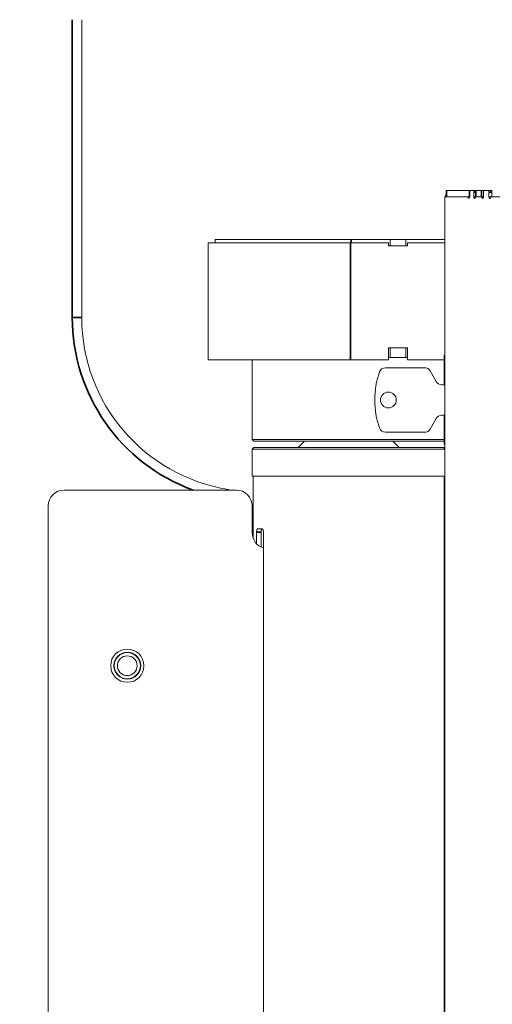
# Model space of a CAD drawing. Header units: millimetres. Extents: x 4 to 1188, y 1 to 840.
# Tile 49 of 203: x 384 to 405, y 387 to 431. Entities that reach past the tile are written whole.
import ezdxf

# ---------------------------------------------------------------- set-up
doc = ezdxf.new("R2010")
doc.units = ezdxf.units.MM
doc.layers.add('1', color=7, linetype='Continuous')
doc.styles.add('Arial Unicode MS', font='Arial Unicode MS')
doc.dimstyles.get("Standard").update_dxf_attribs({"dimtxt": 0.18, "dimasz": 0.18, "dimexe": 0.18, "dimexo": 0.0625, "dimgap": 0.09, "dimtad": 0, "dimtih": 1, "dimtoh": 1, "dimdec": 4, "dimzin": 0, "dimdsep": 46, "dimtxsty": 'Standard', "dimcen": 0.09, "dimadec": 0, "dimazin": 0, "dimtfac": 1, "dimtdec": 4, "dimtofl": 0, "dimtmove": 0, "dimatfit": 3, "dimfxl": 0, "dimtolj": 1, "dimtzin": 0, "dimarcsym": 0})

# ---------------------------------------------------------------- blocks, each defined once
blk = doc.blocks.new('_U16')
at = {"layer": '1', "color": 18, "lineweight": 35}
for p, q in [((404.573, 539.123), (458.335, 539.123)), ((456.335, 539.123), (456.335, 282.024)), ((425.974, 282.024), (458.335, 282.024))]:
    blk.add_line(p, q, dxfattribs=at)
at = {"layer": '1', "color": 18, "lineweight": 70}
for points in [[(456.335, 539.123), (457.111, 535.623), (455.559, 535.623)], [(456.335, 282.024), (455.559, 285.524), (457.111, 285.524)]]:
    blk.add_solid(points, dxfattribs=at)
at = {"layer": '1', "color": 18, "linetype": 'Continuous', "lineweight": 13, "insert": (454.265, 400.016), "char_height": 5, "attachment_point": 7, "rotation": 90, "line_spacing_factor": 1.047437, "style": 'Arial Unicode MS'}
blk.add_mtext('\\fArial Unicode MS|b0|i0;\\W1.0000;{\\H1.21x;(}1800{\\H1.21x;)}', dxfattribs=at)

msp = doc.modelspace()

# ---------------------------------------------------------------- linework, layer by layer
at = {"layer": '1', "color": 154, "linetype": 'Continuous', "lineweight": 35}
for p, q in [((386.01, 417.7668), (386.01, 431.2096)), ((402.9066, 423.5025), (402.9066, 423.2168)), ((403.9478, 423.2168), (403.9478, 423.5025)), ((404.2203, 423.4268), (404.1505, 423.4268)), ((404.2379, 423.5025), (404.2379, 423.2168)), ((404.4922, 423.2168), (404.4922, 423.5025)), ((404.9568, 423.4268), (404.8302, 423.4268)), ((398.5815, 421.1454), (398.5815, 415.8596)), ((398.6043, 421.2882), (398.6043, 421.1454)), ((386.4386, 417.7668), (386.01, 417.7668)), ((394.5381, 408.0841), (394.337, 408.0841))]:
    msp.add_line(p, q, dxfattribs=at)
at = {"layer": '1', "color": 154, "linetype": 'Continuous', "lineweight": 13}
for p, q in [((386.4386, 431.2096), (386.4386, 417.7668)), ((402.8314, 423.1411), (402.8314, 416.2168)), ((402.8314, 423.1025), (402.8314, 416.5025)), ((403.8698, 423.2168), (402.8317, 423.2168)), ((402.9065, 423.5025), (402.9065, 423.2168)), ((402.9066, 423.5025), (402.9065, 423.5025)), ((403.9478, 423.5025), (402.9066, 423.5025)), ((403.9478, 423.2168), (403.8314, 423.2168)), ((403.9478, 423.5025), (403.9863, 423.5025)), ((403.9534, 423.2168), (403.9478, 423.2168)), ((403.9534, 423.4268), (403.9534, 423.2168)), ((404.1154, 423.5025), (403.9863, 423.5025)), ((404.2203, 423.5025), (404.1154, 423.5025)), ((404.1505, 423.2168), (404.1505, 423.4268)), ((404.2203, 423.2168), (404.1505, 423.2168)), ((404.2203, 423.5025), (404.2203, 423.2168)), ((404.2379, 423.5025), (404.2203, 423.5025)), ((404.2203, 423.2168), (404.2379, 423.2168)), ((404.2379, 423.5025), (404.4922, 423.5025)), ((404.2379, 423.2168), (404.4922, 423.2168)), ((404.4857, 423.2168), (404.2417, 423.2168)), ((404.4857, 423.2168), (404.4893, 423.2168)), ((404.4922, 423.5025), (404.6298, 423.5025)), ((404.5891, 423.2168), (404.4922, 423.2168)), ((404.5892, 423.4268), (404.5892, 423.2168)), ((404.7876, 423.5025), (404.6298, 423.5025)), ((404.9568, 423.5025), (404.7876, 423.5025)), ((404.8302, 423.2168), (404.8302, 423.4268)), ((404.9401, 423.2168), (404.8302, 423.2168)), ((423.5772, 423.2168), (404.9401, 423.2168)), ((404.9568, 423.5025), (404.9568, 423.2168)), ((404.983, 423.5025), (404.9568, 423.5025)), ((392.1529, 421.1454), (392.1529, 415.8596)), ((392.1529, 421.1454), (398.5815, 421.1454)), ((392.4615, 421.1454), (392.4615, 421.2882)), ((392.4615, 421.2882), (398.6043, 421.2882)), ((398.5815, 421.1454), (400.2957, 421.1454)), ((400.3672, 421.2882), (398.6043, 421.2882)), ((400.2957, 421.0025), (400.2957, 421.1454)), ((401.1529, 421.0025), (400.2957, 421.0025)), ((401.0815, 421.2882), (400.3672, 421.2882)), ((400.3672, 421.0025), (400.3672, 421.2882)), ((402.8314, 421.2882), (401.0815, 421.2882)), ((401.0815, 421.0025), (401.0815, 421.2882)), ((401.1529, 421.1454), (401.1529, 421.0025)), ((401.1529, 421.1454), (402.8314, 421.1454)), ((400.2957, 416.3954), (400.2957, 415.8596)), ((401.1529, 416.3954), (400.2957, 416.3954)), ((400.3672, 415.9668), (400.3672, 416.3954)), ((401.0815, 415.9668), (401.0815, 416.3954)), ((401.1529, 415.8596), (401.1529, 416.3954)), ((402.8029, 416.0454), (402.8314, 416.0454)), ((402.8029, 416.0454), (402.8029, 414.731)), ((402.8314, 416.2168), (402.8314, 283.0739)), ((392.1529, 415.8596), (398.5815, 415.8596)), ((394.1362, 415.8596), (394.1362, 412.2555)), ((398.5815, 415.8596), (400.2957, 415.8596)), ((400.3672, 415.9668), (400.2957, 415.9668)), ((401.0815, 415.9668), (400.3672, 415.9668)), ((401.1529, 415.9668), (401.0815, 415.9668)), ((401.1529, 415.8596), (402.8029, 415.8596)), ((401.9211, 415.5025), (400.1557, 415.5025)), ((402.449, 414.8739), (402.1685, 415.3596)), ((402.8315, 414.7311), (402.6964, 414.7311)), ((402.6964, 413.3596), (402.8315, 413.3596)), ((402.8029, 413.3597), (402.8029, 412.0454)), ((402.1685, 412.7311), (402.449, 413.2168)), ((400.1557, 412.5882), (401.9211, 412.5882)), ((394.1362, 412.2555), (394.2076, 412.1841)), ((394.1362, 412.2555), (402.8029, 412.2555)), ((402.779, 412.1841), (394.2076, 412.1841)), ((396.4933, 412.1841), (396.2076, 411.8984)), ((400.779, 411.8984), (400.4933, 412.1841)), ((402.779, 412.1841), (402.8029, 412.2079)), ((402.8029, 412.0454), (402.8314, 412.0454)), ((394.2076, 411.8984), (394.1362, 411.8269)), ((394.1362, 411.8269), (394.1362, 410.6127)), ((394.1362, 411.8269), (402.8315, 411.8269)), ((394.2076, 411.8984), (402.779, 411.8984)), ((402.8314, 411.846), (402.779, 411.8984)), ((394.1362, 410.6127), (402.8315, 410.6127)), ((394.184, 410.6127), (394.184, 407.7936)), ((402.8026, 321.4959), (402.8026, 410.6127)), ((385.6362, 409.9805), (393.4219, 409.9805)), ((393.0648, 410.0067), (393.0648, 409.9799)), ((384.9219, 326.2662), (384.9219, 409.2662)), ((394.1362, 409.2662), (394.1362, 408.0519)), ((394.337, 408.0841), (394.337, 407.5542)), ((394.5821, 408.2269), (394.3771, 408.2269)), ((394.5381, 408.0841), (394.5381, 407.4091)), ((394.6444, 325.4698), (394.6444, 408.0841))]:
    msp.add_line(p, q, dxfattribs=at)
for radius in [0.75, 0.6071, 0.5893, 0.4464]:
    msp.add_circle((388.4933, 402.0519), radius, dxfattribs=at)
for centre, radius, start, end in [((403.2315, 423.1025), 0.4, 144.32344, 163.39781), ((394.2957, 417.7668), 7.8571, 180, 260.98639), ((403.5648, 414.0454), 3.8905, 161.03639, 180), ((400.1557, 415.2168), 0.2857, 90, 161.03639), ((401.9211, 415.2168), 0.2857, 30, 90), ((402.6964, 415.0168), 0.2857, 210, 270), ((400.2886, 414.0454), 0.3571, 0, 180), ((403.5648, 414.0454), 3.8905, 180, 198.96361), ((400.2886, 414.0454), 0.3571, 180, 0), ((402.6964, 413.0739), 0.2857, 90, 150), ((400.1557, 412.8739), 0.2857, 198.96361, 270), ((401.9211, 412.8739), 0.2857, 270, 330), ((385.6362, 409.2662), 0.7143, 90, 180), ((393.4219, 409.2662), 0.7143, 0, 90), ((394.8505, 408.0519), 0.7143, 180, 253.23188)]:
    msp.add_arc(centre, radius, start, end, dxfattribs=at)
at = {"layer": '1', "color": 154, "linetype": 'Continuous', "lineweight": 35}
msp.add_arc((394.2957, 417.7668), 8.2857, 180, 250.00457, dxfattribs=at)
at = {"layer": '1', "color": 154, "linetype": 'Continuous', "lineweight": 13}
for points, knots in [([(402.8317, 423.2168), (402.8317, 423.2168), (402.8316, 423.2163), (402.8316, 423.2149), (402.8316, 423.2143), (402.8316, 423.2128), (402.8316, 423.212), (402.8315, 423.2091), (402.8315, 423.2068), (402.8315, 423.2027), (402.8315, 423.2012), (402.8315, 423.198), (402.8315, 423.1964), (402.8315, 423.1911), (402.8315, 423.1873), (402.8315, 423.1822), (402.8315, 423.1811), (402.8315, 423.179), (402.8315, 423.1757), (402.8314, 423.1702), (402.8314, 423.1655), (402.8314, 423.1608), (402.8314, 423.1584), (402.8314, 423.151), (402.8314, 423.1461), (402.8314, 423.1411)], [0, 0, 0, 0, 0.125, 0.125, 0.1875, 0.1875, 0.25, 0.25, 0.375, 0.375, 0.4375, 0.4375, 0.5, 0.5, 0.625, 0.625, 0.65625, 0.65625, 0.6875, 0.75, 0.8125, 0.8125, 0.875, 0.875, 1, 1, 1, 1]), ([(403.8961, 423.1791), (403.8949, 423.1849), (403.8933, 423.19), (403.8905, 423.197), (403.8895, 423.1992), (403.8874, 423.2032), (403.8852, 423.2068), (403.8828, 423.2097), (403.8803, 423.2123), (403.879, 423.2134), (403.8764, 423.2151), (403.8751, 423.2157), (403.8725, 423.2166), (403.8711, 423.2168), (403.8698, 423.2168)], [0, 0, 0, 0, 0.25, 0.25, 0.375, 0.375, 0.5, 0.625, 0.625, 0.75, 0.75, 0.875, 0.875, 1, 1, 1, 1]), ([(403.9534, 423.2168), (403.9524, 423.2094), (403.9514, 423.2022), (403.9494, 423.1918), (403.9487, 423.1884), (403.9472, 423.1817), (403.9463, 423.1784), (403.9449, 423.1737), (403.9444, 423.1721), (403.9434, 423.1691), (403.9429, 423.1676), (403.9412, 423.1633), (403.94, 423.1607), (403.9381, 423.1571), (403.9374, 423.156), (403.936, 423.1539), (403.9339, 423.151), (403.9316, 423.1488), (403.9292, 423.1473), (403.9284, 423.1468), (403.9268, 423.1461), (403.926, 423.1458), (403.9243, 423.1455), (403.9235, 423.1454), (403.9219, 423.1453), (403.921, 423.1454), (403.9186, 423.1457), (403.9169, 423.1461), (403.9145, 423.1471), (403.9137, 423.1475), (403.9121, 423.1484), (403.9113, 423.149), (403.909, 423.1509), (403.9075, 423.1524), (403.9054, 423.1553), (403.9047, 423.1563), (403.9034, 423.1585), (403.9027, 423.1598), (403.9009, 423.1636), (403.8998, 423.1664), (403.8983, 423.1709), (403.8978, 423.1725), (403.8969, 423.1758), (403.8965, 423.1774), (403.8961, 423.1791)], [0, 0, 0, 0, 0.125, 0.125, 0.1875, 0.1875, 0.25, 0.25, 0.28125, 0.28125, 0.3125, 0.3125, 0.375, 0.375, 0.40625, 0.40625, 0.4375, 0.5, 0.5, 0.53125, 0.53125, 0.5625, 0.5625, 0.59375, 0.59375, 0.625, 0.625, 0.6875, 0.6875, 0.71875, 0.71875, 0.75, 0.75, 0.8125, 0.8125, 0.84375, 0.84375, 0.875, 0.875, 0.9375, 0.9375, 0.96875, 0.96875, 1, 1, 1, 1]), ([(403.9863, 423.5025), (403.9841, 423.5025), (403.982, 423.502), (403.9788, 423.5006), (403.9777, 423.5), (403.9757, 423.4985), (403.9746, 423.4977), (403.9716, 423.4948), (403.9698, 423.4925), (403.9671, 423.4884), (403.9662, 423.4869), (403.9645, 423.4838), (403.9637, 423.4821), (403.9615, 423.4769), (403.9601, 423.4731), (403.9586, 423.4679), (403.9583, 423.4668), (403.9578, 423.4647), (403.957, 423.4614), (403.9558, 423.4559), (403.9551, 423.4512), (403.9545, 423.4465), (403.9542, 423.4441), (403.9536, 423.4367), (403.9534, 423.4318), (403.9534, 423.4268)], [0, 0, 0, 0, 0.125, 0.125, 0.1875, 0.1875, 0.25, 0.25, 0.375, 0.375, 0.4375, 0.4375, 0.5, 0.5, 0.625, 0.625, 0.65625, 0.65625, 0.6875, 0.75, 0.8125, 0.8125, 0.875, 0.875, 1, 1, 1, 1]), ([(404.1505, 423.4268), (404.1505, 423.4318), (404.1503, 423.4367), (404.1496, 423.444), (404.1493, 423.4464), (404.1487, 423.4511), (404.1483, 423.4535), (404.147, 423.4603), (404.1459, 423.4647), (404.144, 423.4709), (404.1433, 423.4729), (404.1418, 423.4767), (404.141, 423.4786), (404.1386, 423.4838), (404.1368, 423.4869), (404.1344, 423.4904), (404.1339, 423.4911), (404.1329, 423.4923), (404.1314, 423.4942), (404.1289, 423.4968), (404.1267, 423.4985), (404.1245, 423.4999), (404.1234, 423.5005), (404.12, 423.502), (404.1177, 423.5025), (404.1154, 423.5025)], [0, 0, 0, 0, 0.125, 0.125, 0.1875, 0.1875, 0.25, 0.25, 0.375, 0.375, 0.4375, 0.4375, 0.5, 0.5, 0.625, 0.625, 0.65625, 0.65625, 0.6875, 0.75, 0.8125, 0.8125, 0.875, 0.875, 1, 1, 1, 1]), ([(404.2121, 423.1814), (404.2112, 423.1781), (404.2102, 423.1749), (404.208, 423.1687), (404.2068, 423.1658), (404.2048, 423.1618), (404.2042, 423.1605), (404.2027, 423.158), (404.2005, 423.1545), (404.1981, 423.1517), (404.1956, 423.1494), (404.1947, 423.1488), (404.193, 423.1476), (404.1912, 423.1466), (404.1894, 423.146), (404.1876, 423.1456), (404.1867, 423.1455), (404.1853, 423.1454), (404.1849, 423.1454), (404.184, 423.1454), (404.1826, 423.1454), (404.1812, 423.1456), (404.1785, 423.1461), (404.1768, 423.1467), (404.1741, 423.148), (404.1732, 423.1486), (404.1715, 423.1498), (404.1706, 423.1504), (404.1681, 423.1527), (404.1665, 423.1545), (404.1643, 423.1578), (404.1635, 423.159), (404.1621, 423.1615), (404.1601, 423.1654), (404.1584, 423.1699), (404.1564, 423.1764), (404.1555, 423.1798), (404.154, 423.1868), (404.1534, 423.1904), (404.1523, 423.1978), (404.1518, 423.2015), (404.1511, 423.2091), (404.1508, 423.2129), (404.1505, 423.2168)], [0, 0, 0, 0, 0.0625, 0.0625, 0.125, 0.125, 0.15625, 0.15625, 0.1875, 0.25, 0.25, 0.28125, 0.28125, 0.3125, 0.34375, 0.34375, 0.375, 0.375, 0.390625, 0.390625, 0.40625, 0.4375, 0.4375, 0.5, 0.5, 0.53125, 0.53125, 0.5625, 0.5625, 0.625, 0.625, 0.65625, 0.65625, 0.6875, 0.75, 0.75, 0.8125, 0.8125, 0.875, 0.875, 0.9375, 0.9375, 1, 1, 1, 1]), ([(404.2417, 423.2168), (404.2386, 423.2168), (404.2357, 423.216), (404.2321, 423.214), (404.2314, 423.2135), (404.23, 423.2125), (404.2293, 423.212), (404.2272, 423.2102), (404.2245, 423.2075), (404.2221, 423.2041), (404.2203, 423.2012), (404.2197, 423.2002), (404.2186, 423.1982), (404.2181, 423.1971), (404.2154, 423.1917), (404.2136, 423.1868), (404.2121, 423.1814)], [0, 0, 0, 0, 0.25, 0.25, 0.3125, 0.3125, 0.375, 0.375, 0.5, 0.625, 0.625, 0.6875, 0.6875, 0.75, 0.75, 1, 1, 1, 1]), ([(404.5185, 423.1791), (404.5169, 423.1849), (404.5149, 423.19), (404.5114, 423.197), (404.5102, 423.1992), (404.5076, 423.2032), (404.5048, 423.2068), (404.5019, 423.2097), (404.4988, 423.2123), (404.4972, 423.2134), (404.494, 423.2151), (404.4924, 423.2157), (404.4891, 423.2166), (404.4874, 423.2168), (404.4857, 423.2168)], [0, 0, 0, 0, 0.25, 0.25, 0.375, 0.375, 0.5, 0.625, 0.625, 0.75, 0.75, 0.875, 0.875, 1, 1, 1, 1]), ([(404.5892, 423.2168), (404.5881, 423.2094), (404.5868, 423.2022), (404.5844, 423.1918), (404.5835, 423.1884), (404.5816, 423.1817), (404.5806, 423.1784), (404.5788, 423.1737), (404.5782, 423.1721), (404.577, 423.1691), (404.5763, 423.1676), (404.5742, 423.1633), (404.5728, 423.1607), (404.5704, 423.1571), (404.5695, 423.156), (404.5678, 423.1539), (404.5652, 423.151), (404.5623, 423.1488), (404.5594, 423.1473), (404.5584, 423.1468), (404.5564, 423.1461), (404.5554, 423.1458), (404.5534, 423.1455), (404.5524, 423.1454), (404.5503, 423.1453), (404.5493, 423.1454), (404.5462, 423.1457), (404.5442, 423.1461), (404.5412, 423.1471), (404.5403, 423.1475), (404.5383, 423.1484), (404.5373, 423.149), (404.5344, 423.1509), (404.5326, 423.1524), (404.53, 423.1553), (404.5291, 423.1563), (404.5275, 423.1585), (404.5267, 423.1598), (404.5244, 423.1636), (404.523, 423.1664), (404.5211, 423.1709), (404.5206, 423.1725), (404.5195, 423.1758), (404.5189, 423.1774), (404.5185, 423.1791)], [0, 0, 0, 0, 0.125, 0.125, 0.1875, 0.1875, 0.25, 0.25, 0.28125, 0.28125, 0.3125, 0.3125, 0.375, 0.375, 0.40625, 0.40625, 0.4375, 0.5, 0.5, 0.53125, 0.53125, 0.5625, 0.5625, 0.59375, 0.59375, 0.625, 0.625, 0.6875, 0.6875, 0.71875, 0.71875, 0.75, 0.75, 0.8125, 0.8125, 0.84375, 0.84375, 0.875, 0.875, 0.9375, 0.9375, 0.96875, 0.96875, 1, 1, 1, 1]), ([(404.6298, 423.5025), (404.6271, 423.5025), (404.6245, 423.502), (404.6206, 423.5006), (404.6193, 423.5), (404.6167, 423.4985), (404.6155, 423.4977), (404.6118, 423.4948), (404.6094, 423.4925), (404.6061, 423.4884), (404.6051, 423.4869), (404.603, 423.4838), (404.602, 423.4821), (404.5992, 423.4769), (404.5975, 423.4731), (404.5957, 423.4679), (404.5953, 423.4668), (404.5947, 423.4647), (404.5937, 423.4614), (404.5923, 423.4559), (404.5914, 423.4512), (404.5906, 423.4465), (404.5903, 423.4441), (404.5895, 423.4367), (404.5892, 423.4318), (404.5892, 423.4268)], [0, 0, 0, 0, 0.125, 0.125, 0.1875, 0.1875, 0.25, 0.25, 0.375, 0.375, 0.4375, 0.4375, 0.5, 0.5, 0.625, 0.625, 0.65625, 0.65625, 0.6875, 0.75, 0.8125, 0.8125, 0.875, 0.875, 1, 1, 1, 1]), ([(404.8302, 423.4268), (404.8302, 423.4318), (404.8299, 423.4367), (404.8291, 423.444), (404.8287, 423.4464), (404.8279, 423.4511), (404.8274, 423.4535), (404.8258, 423.4603), (404.8245, 423.4647), (404.8222, 423.4709), (404.8214, 423.4729), (404.8196, 423.4767), (404.8186, 423.4786), (404.8157, 423.4838), (404.8135, 423.4869), (404.8106, 423.4904), (404.81, 423.4911), (404.8088, 423.4923), (404.807, 423.4942), (404.8039, 423.4968), (404.8013, 423.4985), (404.7986, 423.4999), (404.7973, 423.5005), (404.7932, 423.502), (404.7904, 423.5025), (404.7876, 423.5025)], [0, 0, 0, 0, 0.125, 0.125, 0.1875, 0.1875, 0.25, 0.25, 0.375, 0.375, 0.4375, 0.4375, 0.5, 0.5, 0.625, 0.625, 0.65625, 0.65625, 0.6875, 0.75, 0.8125, 0.8125, 0.875, 0.875, 1, 1, 1, 1]), ([(404.9046, 423.1814), (404.9035, 423.1781), (404.9023, 423.1749), (404.8996, 423.1687), (404.8982, 423.1658), (404.8958, 423.1618), (404.895, 423.1605), (404.8933, 423.158), (404.8906, 423.1545), (404.8877, 423.1517), (404.8847, 423.1494), (404.8836, 423.1488), (404.8815, 423.1476), (404.8794, 423.1466), (404.8772, 423.146), (404.875, 423.1456), (404.8739, 423.1455), (404.8723, 423.1454), (404.8717, 423.1454), (404.8706, 423.1454), (404.869, 423.1454), (404.8673, 423.1456), (404.864, 423.1461), (404.8619, 423.1467), (404.8587, 423.148), (404.8576, 423.1486), (404.8555, 423.1498), (404.8545, 423.1504), (404.8514, 423.1527), (404.8495, 423.1545), (404.8468, 423.1578), (404.8459, 423.159), (404.8442, 423.1615), (404.8418, 423.1654), (404.8397, 423.1699), (404.8373, 423.1764), (404.8362, 423.1798), (404.8344, 423.1868), (404.8336, 423.1904), (404.8323, 423.1978), (404.8317, 423.2015), (404.8308, 423.2091), (404.8304, 423.2129), (404.8302, 423.2168)], [0, 0, 0, 0, 0.0625, 0.0625, 0.125, 0.125, 0.15625, 0.15625, 0.1875, 0.25, 0.25, 0.28125, 0.28125, 0.3125, 0.34375, 0.34375, 0.375, 0.375, 0.390625, 0.390625, 0.40625, 0.4375, 0.4375, 0.5, 0.5, 0.53125, 0.53125, 0.5625, 0.5625, 0.625, 0.625, 0.65625, 0.65625, 0.6875, 0.75, 0.75, 0.8125, 0.8125, 0.875, 0.875, 0.9375, 0.9375, 1, 1, 1, 1]), ([(404.9401, 423.2168), (404.9365, 423.2168), (404.933, 423.216), (404.9287, 423.214), (404.9278, 423.2135), (404.9261, 423.2125), (404.9252, 423.212), (404.9228, 423.2102), (404.9196, 423.2075), (404.9166, 423.2041), (404.9144, 423.2012), (404.9137, 423.2002), (404.9124, 423.1982), (404.9117, 423.1971), (404.9086, 423.1917), (404.9064, 423.1868), (404.9046, 423.1814)], [0, 0, 0, 0, 0.25, 0.25, 0.3125, 0.3125, 0.375, 0.375, 0.5, 0.625, 0.625, 0.6875, 0.6875, 0.75, 0.75, 1, 1, 1, 1]), ([(393.0375, 409.9834), (393.0386, 409.9843), (393.0396, 409.9852), (393.0457, 409.9905), (393.0502, 409.9942), (393.0547, 409.9981), (393.0555, 409.9988), (393.0571, 410.0002), (393.0593, 410.0021), (393.0611, 410.0035), (393.0638, 410.0059), (393.0648, 410.0067), (393.0648, 410.0067)], [0, 0, 0, 0, 0.0609315, 0.0609315, 0.3746072, 0.3746072, 0.4530261, 0.4530261, 0.5314451, 0.6882829, 0.6882829, 1, 1, 1, 1]), ([(394.337, 408.0841), (394.337, 408.0935), (394.3372, 408.1028), (394.338, 408.1165), (394.3383, 408.1211), (394.3388, 408.1278), (394.339, 408.13), (394.3394, 408.1345), (394.3397, 408.1367), (394.3409, 408.1475), (394.342, 408.1557), (394.3438, 408.1654), (394.3442, 408.1673), (394.3449, 408.1711), (394.3453, 408.1729), (394.3465, 408.1784), (394.3474, 408.1818), (394.3501, 408.1917), (394.3521, 408.1976), (394.3548, 408.2041), (394.3554, 408.2054), (394.3565, 408.2078), (394.3582, 408.2113), (394.3612, 408.2162), (394.3637, 408.2194), (394.3656, 408.2214), (394.3663, 408.2221), (394.3676, 408.2232), (394.3683, 408.2237), (394.3716, 408.226), (394.3743, 408.2269), (394.3771, 408.2269)], [0, 0, 0, 0, 0.125, 0.125, 0.1875, 0.1875, 0.21875, 0.21875, 0.25, 0.25, 0.375, 0.375, 0.40625, 0.40625, 0.4375, 0.4375, 0.5, 0.5, 0.625, 0.625, 0.65625, 0.65625, 0.6875, 0.75, 0.8125, 0.8125, 0.84375, 0.84375, 0.875, 0.875, 1, 1, 1, 1]), ([(394.5776, 408.2269), (394.5749, 408.2269), (394.5722, 408.226), (394.5682, 408.2233), (394.567, 408.2222), (394.5644, 408.2195), (394.5632, 408.2179), (394.5595, 408.2125), (394.5572, 408.2081), (394.5546, 408.2017), (394.5541, 408.2003), (394.553, 408.1976), (394.5525, 408.1961), (394.551, 408.1916), (394.5501, 408.1885), (394.5474, 408.1786), (394.5458, 408.1715), (394.5441, 408.1617), (394.5438, 408.1597), (394.5431, 408.1557), (394.5422, 408.1496), (394.5409, 408.139), (394.54, 408.1303), (394.5395, 408.1236), (394.5393, 408.1213), (394.539, 408.1167), (394.5389, 408.1144), (394.5383, 408.1029), (394.5381, 408.0935), (394.5381, 408.0841)], [0, 0, 0, 0, 0.125, 0.125, 0.1875, 0.1875, 0.25, 0.25, 0.375, 0.375, 0.40625, 0.40625, 0.4375, 0.4375, 0.5, 0.5, 0.625, 0.625, 0.65625, 0.65625, 0.6875, 0.75, 0.8125, 0.8125, 0.84375, 0.84375, 0.875, 0.875, 1, 1, 1, 1]), ([(394.5821, 408.2269), (394.586, 408.2269), (394.59, 408.226), (394.5958, 408.2233), (394.5977, 408.2222), (394.6016, 408.2195), (394.6035, 408.2179), (394.6091, 408.2125), (394.6127, 408.2081), (394.6169, 408.2017), (394.6178, 408.2003), (394.6194, 408.1975), (394.6203, 408.1961), (394.6227, 408.1916), (394.6242, 408.1885), (394.6286, 408.1786), (394.6312, 408.1714), (394.6341, 408.1617), (394.6347, 408.1597), (394.6358, 408.1557), (394.6373, 408.1496), (394.6396, 408.139), (394.641, 408.1303), (394.6419, 408.1236), (394.6422, 408.1213), (394.6427, 408.1167), (394.6429, 408.1144), (394.644, 408.1029), (394.6444, 408.0935), (394.6444, 408.0841)], [0, 0, 0, 0, 0.125, 0.125, 0.1875, 0.1875, 0.25, 0.25, 0.375, 0.375, 0.40625, 0.40625, 0.4375, 0.4375, 0.5, 0.5, 0.625, 0.625, 0.65625, 0.65625, 0.6875, 0.75, 0.8125, 0.8125, 0.84375, 0.84375, 0.875, 0.875, 1, 1, 1, 1])]:
    msp.add_open_spline(points, degree=3, knots=knots, dxfattribs=at)
msp.add_open_spline([(403.8698, 423.2168), (403.8948, 423.2168), (403.9199, 423.2168), (403.9449, 423.2168)], degree=3, dxfattribs=at)
at = {"layer": '1', "color": 154, "linetype": 'Continuous', "lineweight": 35}
msp.add_open_spline([(403.9458, 423.1791), (403.9292, 423.1791), (403.9127, 423.1791), (403.8961, 423.1791)], degree=3, dxfattribs=at)
msp.add_open_spline([(404.5799, 423.1791), (404.579, 423.1791), (404.5781, 423.1791), (404.5576, 423.1791), (404.538, 423.1791), (404.5185, 423.1791)], degree=3, knots=[0, 0, 0, 0, 0.0437549, 0.0437549, 1, 1, 1, 1], dxfattribs=at)

# ---------------------------------------------------------------- dimensions: what is measured, and where the dimension line sits
at = {"layer": '1', "color": 18, "linetype": 'Continuous', "lineweight": 13}
dim = msp.add_linear_dim(base=(456.3352, 282.0239), p1=(367.888, 539.1234), p2=(414.26, 282.0239), angle=90, dimstyle='Standard', override={"dimtxt": 5, "dimasz": 3.5, "dimexe": 2, "dimexo": 1, "dimgap": 2.5, "dimtad": 1, "dimtih": 0, "dimtoh": 0, "dimdec": 0, "dimlfac": 7, "dimzin": 8, "dimdsep": 44, "dimlunit": 2, "dimpost": '(<>)', "dimtxsty": 'Arial Unicode MS', "dimsah": 1, "dimse1": 0, "dimse2": 0, "dimsd1": 0, "dimsd2": 0, "dimclrd": 18, "dimclre": 18, "dimclrt": 18, "dimtm": -0.1, "dimtfac": 0.4, "dimtdec": 2, "dimtofl": 1, "dimtmove": 0, "dimtzin": 8, "dimlwd": 35, "dimlwe": 35}, dxfattribs=at)
dim.commit()
dim.dimension.update_dxf_attribs({"geometry": '_U16', "text_midpoint": (456.3352, 410.5737), "dimtype": 160})

doc.saveas('drawing.dxf')
